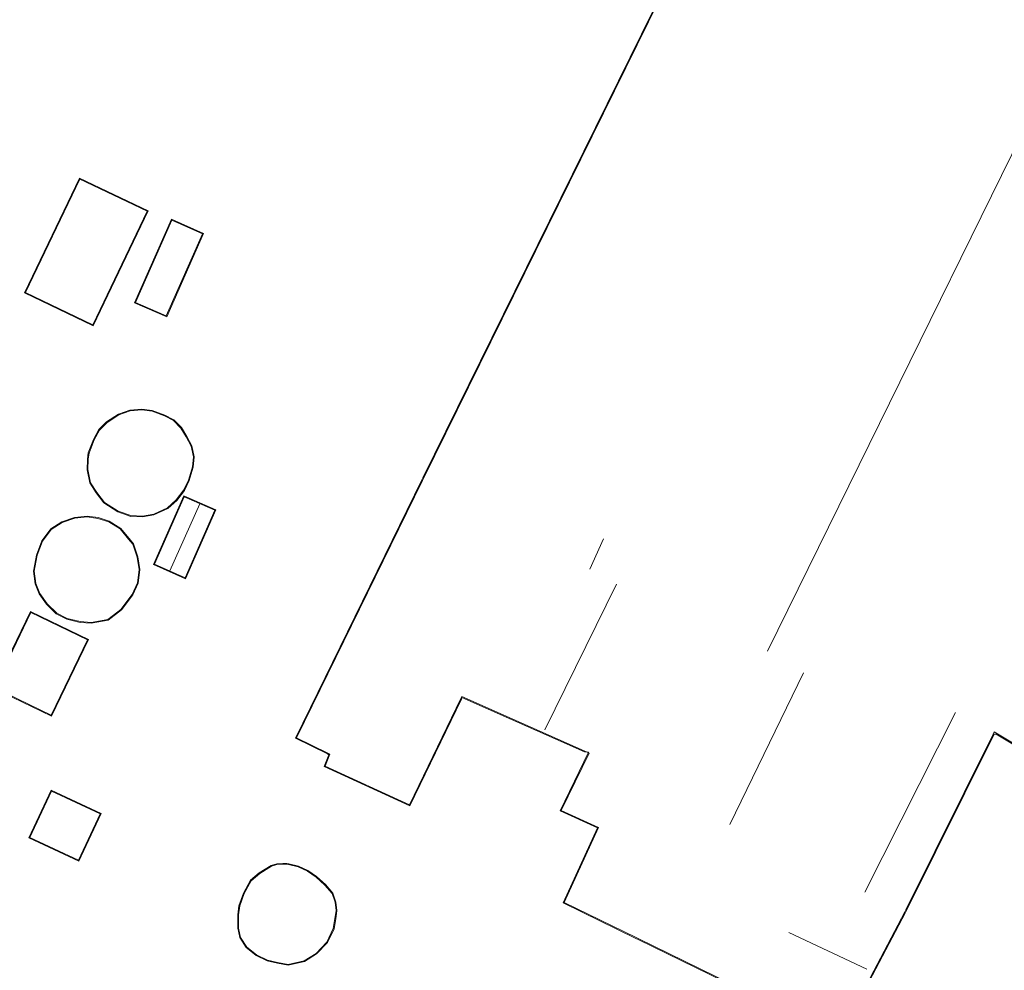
# Model space of a CAD drawing. Extents: x 176032 to 190000, y 318229 to 352878.
# Tile 133 of 184: x 177506 to 177569, y 321841 to 321901. Entities that reach past the tile are written whole.
import ezdxf

# ---------------------------------------------------------------- set-up
doc = ezdxf.new("R2010")
doc.units = 0
for name, color, linetype, lineweight in [('kd-bs-dakrand', 6, 'Continuous', 18), ('kd-bs-maaiveldlijn', 6, 'Continuous', 18), ('kd-bs-nok', 6, 'Continuous', 18), ('og-b5-bebouwing', 6, 'Continuous', 18), ('og-b5-grond_ingericht', 253, 'Continuous', 18)]:
    doc.layers.add(name, color=color, linetype=linetype, lineweight=lineweight)
doc.layers.add('viewports', color=7, linetype='Continuous')

# ---------------------------------------------------------------- blocks, each defined once
blk = doc.blocks.new('x-ref dtb totaal grijs')
at = {"layer": 'kd-bs-dakrand'}
for points in [[(177523.501, 321855.635, 48.235), (177531.538, 321872.068, 48.046), (177531.604, 321872.203, 56.731), (177563.175, 321936.338, 56.725)], [(177623.85, 321948.293, 56.743), (177582.08, 321863.54, 56.849), (177575.076, 321866.872, 57.199), (177569.205, 321855.31, 57.258), (177568.031, 321856.011, 57.571), (177567.965, 321855.876, 58.667), (177562.396, 321844.664, 58.933), (177562.326, 321844.531, 52.143), (177558.124, 321836.537, 51.953), (177545.313, 321842.817, 51.835), (177545.178, 321842.883, 48.425), (177540.573, 321845.117, 48.36), (177542.766, 321849.909, 48.348), (177540.396, 321850.993, 48.342), (177542.179, 321854.668, 47.957), (177542.042, 321854.729, 60.212), (177534.06, 321858.277, 57.376), (177533.995, 321858.142, 50.006), (177530.701, 321851.353, 49.988), (177525.323, 321853.83, 49.982), (177525.631, 321854.602, 49.958), (177525.497, 321854.667, 48.147), (177523.501, 321855.635, 48.235)], [(177506.196, 321884.075, 48.354), (177509.664, 321891.319, 48.35), (177513.96, 321889.262, 48.35), (177510.493, 321882.019, 48.35), (177506.196, 321884.075, 48.354)], [(177515.544, 321888.687, 47.354), (177517.503, 321887.821, 47.349), (177515.185, 321882.58, 47.345), (177513.226, 321883.446, 47.345), (177515.544, 321888.687, 47.354)], [(177510.583, 321874.666, 52.294), (177510.922, 321875.292, 52.299), (177511.402, 321875.772, 52.303), (177512.165, 321876.259, 52.303), (177512.873, 321876.517, 52.303), (177513.625, 321876.584, 52.303), (177514.281, 321876.488, 52.299), (177515.073, 321876.204, 52.299), (177515.645, 321875.905, 52.299), (177516.107, 321875.421, 52.299), (177516.458, 321874.862, 52.299), (177516.767, 321874.264, 52.299), (177516.916, 321873.58, 52.299), (177516.848, 321872.941, 52.303), (177516.609, 321872.082, 52.303), (177516.295, 321871.466, 52.303), (177515.823, 321870.833, 52.303), (177515.262, 321870.335, 52.303), (177514.385, 321869.917, 52.303), (177513.666, 321869.79, 52.303), (177512.932, 321869.825, 52.303), (177512.109, 321870.114, 52.303), (177511.242, 321870.673, 52.303), (177510.748, 321871.305, 52.303), (177510.351, 321871.932, 52.303), (177510.183, 321872.763, 52.303), (177510.208, 321873.433, 52.303), (177510.257, 321873.824, 52.303), (177510.583, 321874.666, 52.294)], [(177514.429, 321866.724, 47.602), (177516.322, 321871.029, 47.602), (177518.283, 321870.166, 47.602), (177516.391, 321865.861, 47.602), (177514.429, 321866.724, 47.602)], [(177512.242, 321868.978, 52.316), (177512.768, 321868.325, 52.316), (177513.048, 321867.995, 52.32), (177513.33, 321867.184, 52.316), (177513.451, 321866.39, 52.316), (177513.338, 321865.537, 52.316), (177513.011, 321864.786, 52.316), (177512.285, 321863.841, 52.32), (177511.449, 321863.189, 52.32), (177510.389, 321863.008, 52.32), (177509.69, 321863.06, 52.32), (177508.859, 321863.253, 52.32), (177508.19, 321863.607, 52.32), (177507.587, 321864.201, 52.32), (177507.12, 321864.861, 52.32), (177506.863, 321865.487, 52.32), (177506.762, 321866.28, 52.32), (177506.939, 321867.292, 52.32), (177507.282, 321868.197, 52.32), (177507.843, 321868.944, 52.32), (177508.538, 321869.393, 52.32), (177509.34, 321869.668, 52.32), (177510.134, 321869.75, 52.32), (177510.818, 321869.65, 52.32), (177511.518, 321869.438, 52.32), (177512.242, 321868.978, 52.316)], [(177506.532, 321863.644, 47.702), (177510.159, 321861.895, 47.702), (177507.837, 321857.081, 47.697), (177504.211, 321858.829, 47.697), (177506.532, 321863.644, 47.702)], [(177506.485, 321849.282, 47.663), (177507.861, 321852.228, 47.663), (177510.957, 321850.782, 47.663), (177509.581, 321847.836, 47.663), (177506.485, 321849.282, 47.663)], [(177522.619, 321847.564, 64.212), (177522.866, 321847.561, 64.233), (177522.989, 321847.544, 64.181), (177523.61, 321847.393, 64.181), (177524.192, 321847.127, 64.181), (177524.748, 321846.749, 64.181), (177525.311, 321846.237, 64.181), (177525.771, 321845.688, 64.181), (177525.961, 321845.143, 64.181), (177526.019, 321844.608, 64.181), (177525.954, 321844.078, 64.181), (177525.844, 321843.461, 64.181), (177525.424, 321842.593, 64.181), (177524.747, 321841.873, 64.181), (177523.986, 321841.408, 64.181), (177522.972, 321841.171, 64.181), (177522.291, 321841.292, 64.181), (177521.638, 321841.449, 64.181), (177520.943, 321841.786, 64.181), (177520.33, 321842.28, 64.181), (177519.918, 321842.898, 64.181), (177519.797, 321843.478, 64.181), (177519.796, 321844.337, 64.181), (177519.872, 321844.903, 64.181), (177520.152, 321845.696, 64.181), (177520.608, 321846.509, 64.181), (177521.15, 321846.977, 64.181), (177521.902, 321847.436, 64.181), (177522.245, 321847.54, 64.181), (177522.619, 321847.564, 64.212)]]:
    blk.add_polyline3d(points, dxfattribs=at)
at = {"layer": 'kd-bs-maaiveldlijn'}
for points in [[(177523.435, 321855.612, 45.021), (177531.504, 321872.111, 45.021), (177531.57, 321872.246, 45.021), (177563.152, 321936.404, 45.021)], [(177623.916, 321948.315, 45.021), (177582.103, 321863.473, 45.021), (177575.099, 321866.805, 45.021), (177569.225, 321855.239, 45.021), (177568.155, 321855.874, 45.021), (177568.02, 321855.877, 45.021), (177562.43, 321844.621, 45.021), (177562.36, 321844.488, 45.021), (177558.146, 321836.47, 45.021), (177545.301, 321842.767, 45.021), (177545.166, 321842.833, 45.021), (177540.508, 321845.093, 45.021), (177542.7, 321849.884, 45.021), (177540.33, 321850.968, 45.021), (177542.145, 321854.712, 45.021), (177541.872, 321854.747, 45.021), (177534.056, 321858.224, 45.021), (177534.03, 321858.1, 45.021), (177530.725, 321851.287, 45.021), (177525.26, 321853.805, 45.021), (177525.562, 321854.559, 45.021), (177525.482, 321854.618, 45.021), (177523.435, 321855.612, 45.021)], [(177506.129, 321884.051, 44.84), (177509.64, 321891.386, 44.84), (177514.027, 321889.286, 44.84), (177510.517, 321881.952, 44.84), (177506.129, 321884.051, 44.84)], [(177515.519, 321888.753, 44.93), (177517.569, 321887.846, 44.93), (177515.21, 321882.514, 44.93), (177513.16, 321883.421, 44.93), (177515.519, 321888.753, 44.93)], [(177510.538, 321874.687, 44.98), (177510.881, 321875.322, 44.98), (177511.371, 321875.811, 44.98), (177512.143, 321876.304, 44.98), (177512.862, 321876.566, 44.98), (177513.626, 321876.634, 44.98), (177514.293, 321876.537, 44.98), (177515.093, 321876.25, 44.98), (177515.675, 321875.946, 44.98), (177516.147, 321875.452, 44.98), (177516.501, 321874.887, 44.98), (177516.814, 321874.281, 44.98), (177516.967, 321873.583, 44.98), (177516.897, 321872.932, 44.98), (177516.656, 321872.064, 44.98), (177516.338, 321871.44, 44.98), (177515.86, 321870.799, 44.98), (177515.29, 321870.293, 44.98), (177514.4, 321869.869, 44.98), (177513.669, 321869.74, 44.98), (177512.922, 321869.775, 44.98), (177512.087, 321870.069, 44.98), (177511.208, 321870.636, 44.98), (177510.707, 321871.276, 44.98), (177510.304, 321871.913, 44.98), (177510.133, 321872.759, 44.98), (177510.158, 321873.437, 44.98), (177510.208, 321873.836, 44.98), (177510.538, 321874.687, 44.98)], [(177514.363, 321866.698, 45.144), (177516.296, 321871.095, 45.144), (177518.349, 321870.192, 45.144), (177516.417, 321865.795, 45.144), (177514.363, 321866.698, 45.144)], [(177512.276, 321869.016, 45.075), (177512.807, 321868.357, 45.075), (177513.092, 321868.02, 45.075), (177513.379, 321867.196, 45.075), (177513.501, 321866.39, 45.075), (177513.387, 321865.523, 45.075), (177513.054, 321864.76, 45.075), (177512.321, 321863.805, 45.075), (177511.47, 321863.142, 45.075), (177510.391, 321862.958, 45.075), (177509.682, 321863.01, 45.075), (177508.841, 321863.206, 45.075), (177508.16, 321863.566, 45.075), (177507.549, 321864.169, 45.075), (177507.076, 321864.837, 45.075), (177506.814, 321865.474, 45.075), (177506.711, 321866.281, 45.075), (177506.891, 321867.305, 45.075), (177507.238, 321868.221, 45.075), (177507.808, 321868.981, 45.075), (177508.516, 321869.438, 45.075), (177509.329, 321869.717, 45.075), (177510.135, 321869.8, 45.075), (177510.829, 321869.699, 45.075), (177511.539, 321869.484, 45.075), (177512.276, 321869.016, 45.075)], [(177506.509, 321863.711, 45.075), (177510.226, 321861.918, 45.075), (177507.86, 321857.014, 45.075), (177504.144, 321858.806, 45.075), (177506.509, 321863.711, 45.075)], [(177506.419, 321849.258, 44.97), (177507.837, 321852.294, 44.97), (177511.023, 321850.806, 44.97), (177509.605, 321847.77, 44.97), (177506.419, 321849.258, 44.97)], [(177522.618, 321847.614, 44.966), (177522.87, 321847.611, 44.966), (177522.998, 321847.593, 44.966), (177523.626, 321847.44, 44.966), (177524.217, 321847.171, 44.966), (177524.779, 321846.788, 44.966), (177525.347, 321846.272, 44.966), (177525.815, 321845.713, 44.966), (177526.01, 321845.154, 44.966), (177526.069, 321844.608, 44.966), (177526.003, 321844.071, 44.966), (177525.892, 321843.445, 44.966), (177525.466, 321842.564, 44.966), (177524.779, 321841.834, 44.966), (177524.005, 321841.361, 44.966), (177522.973, 321841.12, 44.966), (177522.281, 321841.243, 44.966), (177521.621, 321841.402, 44.966), (177520.916, 321841.743, 44.966), (177520.293, 321842.246, 44.966), (177519.871, 321842.878, 44.966), (177519.747, 321843.473, 44.966), (177519.746, 321844.34, 44.966), (177519.823, 321844.915, 44.966), (177520.106, 321845.717, 44.966), (177520.569, 321846.541, 44.966), (177521.12, 321847.018, 44.966), (177521.881, 321847.482, 44.966), (177522.236, 321847.59, 44.966), (177522.618, 321847.614, 44.966)]]:
    blk.add_polyline3d(points, dxfattribs=at)
at = {"layer": 'kd-bs-nok'}
for points in [[(177553.561, 321861.171, 58.726), (177601.62, 321958.941, 59.034)], [(177515.416, 321866.298, 47.915), (177517.33, 321870.578, 47.91)], [(177542.219, 321866.41, 60.301), (177543.096, 321868.353, 60.253)], [(177543.925, 321865.451, 61.236), (177539.35, 321856.155, 61.266)], [(177555.855, 321859.795, 61.242), (177551.152, 321850.101, 61.289)], [(177559.783, 321845.783, 60.431), (177565.55, 321857.264, 60.49)], [(177559.895, 321840.859, 54.162), (177554.916, 321843.209, 54.114)]]:
    blk.add_polyline3d(points, dxfattribs=at)
at = {"layer": 'og-b5-bebouwing'}
blk.add_polyline3d([(177569.225, 321855.239, 45.021), (177568.155, 321855.874, 45.021), (177568.02, 321855.877, 45.021), (177562.43, 321844.621, 45.021), (177562.36, 321844.488, 45.021), (177558.146, 321836.47, 45.021), (177545.301, 321842.767, 45.021), (177545.166, 321842.833, 45.021), (177540.508, 321845.093, 45.021), (177542.7, 321849.884, 45.021), (177540.33, 321850.968, 45.021), (177542.145, 321854.712, 45.021), (177541.872, 321854.747, 45.021), (177534.056, 321858.224, 45.021), (177534.03, 321858.1, 45.021), (177530.725, 321851.287, 45.021), (177525.26, 321853.805, 45.021), (177525.562, 321854.559, 45.021), (177525.482, 321854.618, 45.021), (177523.435, 321855.612, 45.021), (177531.504, 321872.111, 45.021), (177531.57, 321872.246, 45.021), (177563.152, 321936.404, 45.021)], dxfattribs=at)
for points in [[(177506.129, 321884.051, 44.84), (177509.64, 321891.386, 44.84), (177514.027, 321889.286, 44.84), (177510.517, 321881.952, 44.84)], [(177515.519, 321888.753, 44.93), (177517.569, 321887.846, 44.93), (177515.21, 321882.514, 44.93), (177513.16, 321883.421, 44.93)], [(177510.538, 321874.687, 44.98), (177510.881, 321875.322, 44.98), (177511.371, 321875.811, 44.98), (177512.143, 321876.304, 44.98), (177512.862, 321876.566, 44.98), (177513.626, 321876.634, 44.98), (177514.293, 321876.537, 44.98), (177515.093, 321876.25, 44.98), (177515.675, 321875.946, 44.98), (177516.147, 321875.452, 44.98), (177516.501, 321874.887, 44.98), (177516.814, 321874.281, 44.98), (177516.967, 321873.583, 44.98), (177516.897, 321872.932, 44.98), (177516.656, 321872.064, 44.98), (177516.338, 321871.44, 44.98), (177515.86, 321870.799, 44.98), (177515.29, 321870.293, 44.98), (177514.4, 321869.869, 44.98), (177513.669, 321869.74, 44.98), (177512.922, 321869.775, 44.98), (177512.087, 321870.069, 44.98), (177511.208, 321870.636, 44.98), (177510.707, 321871.276, 44.98), (177510.304, 321871.913, 44.98), (177510.133, 321872.759, 44.98), (177510.158, 321873.437, 44.98), (177510.208, 321873.836, 44.98)], [(177514.363, 321866.698, 45.144), (177516.296, 321871.095, 45.144), (177518.349, 321870.192, 45.144), (177516.417, 321865.795, 45.144)], [(177512.276, 321869.016, 45.075), (177512.807, 321868.357, 45.075), (177513.092, 321868.02, 45.075), (177513.379, 321867.196, 45.075), (177513.501, 321866.39, 45.075), (177513.387, 321865.523, 45.075), (177513.054, 321864.76, 45.075), (177512.321, 321863.805, 45.075), (177511.47, 321863.142, 45.075), (177510.391, 321862.958, 45.075), (177509.682, 321863.01, 45.075), (177508.841, 321863.206, 45.075), (177508.16, 321863.566, 45.075), (177507.549, 321864.169, 45.075), (177507.076, 321864.837, 45.075), (177506.814, 321865.474, 45.075), (177506.711, 321866.281, 45.075), (177506.891, 321867.305, 45.075), (177507.238, 321868.221, 45.075), (177507.808, 321868.981, 45.075), (177508.516, 321869.438, 45.075), (177509.329, 321869.717, 45.075), (177510.135, 321869.8, 45.075), (177510.829, 321869.699, 45.075), (177511.539, 321869.484, 45.075)], [(177506.509, 321863.711, 45.075), (177510.226, 321861.918, 45.075), (177507.86, 321857.014, 45.075), (177504.144, 321858.806, 45.075)], [(177506.419, 321849.258, 44.97), (177507.837, 321852.294, 44.97), (177511.023, 321850.806, 44.97), (177509.605, 321847.77, 44.97)], [(177522.618, 321847.614, 44.966), (177522.87, 321847.611, 44.966), (177522.998, 321847.593, 44.966), (177523.626, 321847.44, 44.966), (177524.217, 321847.171, 44.966), (177524.779, 321846.788, 44.966), (177525.347, 321846.272, 44.966), (177525.815, 321845.713, 44.966), (177526.01, 321845.154, 44.966), (177526.069, 321844.608, 44.966), (177526.003, 321844.071, 44.966), (177525.892, 321843.445, 44.966), (177525.466, 321842.564, 44.966), (177524.779, 321841.834, 44.966), (177524.005, 321841.361, 44.966), (177522.973, 321841.12, 44.966), (177522.281, 321841.243, 44.966), (177521.621, 321841.402, 44.966), (177520.916, 321841.743, 44.966), (177520.293, 321842.246, 44.966), (177519.871, 321842.878, 44.966), (177519.747, 321843.473, 44.966), (177519.746, 321844.34, 44.966), (177519.823, 321844.915, 44.966), (177520.106, 321845.717, 44.966), (177520.569, 321846.541, 44.966), (177521.12, 321847.018, 44.966), (177521.881, 321847.482, 44.966), (177522.236, 321847.59, 44.966)]]:
    blk.add_polyline3d(points, close=True, dxfattribs=at)
at = {"layer": 'og-b5-grond_ingericht'}
blk.add_polyline3d([(177563.152, 321936.404, 45.021), (177531.57, 321872.246, 45.021), (177531.504, 321872.111, 45.021), (177523.435, 321855.612, 45.021), (177525.482, 321854.618, 45.021), (177525.562, 321854.559, 45.021), (177525.26, 321853.805, 45.021), (177530.725, 321851.287, 45.021), (177534.03, 321858.1, 45.021), (177534.056, 321858.224, 45.021), (177541.872, 321854.747, 45.021), (177542.145, 321854.712, 45.021), (177540.33, 321850.968, 45.021), (177542.7, 321849.884, 45.021), (177540.508, 321845.093, 45.021), (177545.166, 321842.833, 45.021), (177545.301, 321842.767, 45.021), (177558.146, 321836.47, 45.021), (177562.36, 321844.488, 45.021), (177562.43, 321844.621, 45.021), (177568.02, 321855.877, 45.021), (177568.155, 321855.874, 45.021), (177569.225, 321855.239, 45.021)], dxfattribs=at)
for points in [[(177506.129, 321884.051, 44.84), (177510.517, 321881.952, 44.84), (177514.027, 321889.286, 44.84), (177509.64, 321891.386, 44.84)], [(177513.16, 321883.421, 44.93), (177515.21, 321882.514, 44.93), (177517.569, 321887.846, 44.93), (177515.519, 321888.753, 44.93)], [(177512.087, 321870.069, 44.98), (177512.922, 321869.775, 44.98), (177513.669, 321869.74, 44.98), (177514.4, 321869.869, 44.98), (177515.29, 321870.293, 44.98), (177515.86, 321870.799, 44.98), (177516.338, 321871.44, 44.98), (177516.656, 321872.064, 44.98), (177516.897, 321872.932, 44.98), (177516.967, 321873.583, 44.98), (177516.814, 321874.281, 44.98), (177516.501, 321874.887, 44.98), (177516.147, 321875.452, 44.98), (177515.675, 321875.946, 44.98), (177515.093, 321876.25, 44.98), (177514.293, 321876.537, 44.98), (177513.626, 321876.634, 44.98), (177512.862, 321876.566, 44.98), (177512.143, 321876.304, 44.98), (177511.371, 321875.811, 44.98), (177510.881, 321875.322, 44.98), (177510.538, 321874.687, 44.98), (177510.208, 321873.836, 44.98), (177510.158, 321873.437, 44.98), (177510.133, 321872.759, 44.98), (177510.304, 321871.913, 44.98), (177510.707, 321871.276, 44.98), (177511.208, 321870.636, 44.98)], [(177516.296, 321871.095, 45.144), (177514.363, 321866.698, 45.144), (177516.417, 321865.795, 45.144), (177518.349, 321870.192, 45.144)], [(177510.829, 321869.699, 45.075), (177510.135, 321869.8, 45.075), (177509.329, 321869.717, 45.075), (177508.516, 321869.438, 45.075), (177507.808, 321868.981, 45.075), (177507.238, 321868.221, 45.075), (177506.891, 321867.305, 45.075), (177506.711, 321866.281, 45.075), (177506.814, 321865.474, 45.075), (177507.076, 321864.837, 45.075), (177507.549, 321864.169, 45.075), (177508.16, 321863.566, 45.075), (177508.841, 321863.206, 45.075), (177509.682, 321863.01, 45.075), (177510.391, 321862.958, 45.075), (177511.47, 321863.142, 45.075), (177512.321, 321863.805, 45.075), (177513.054, 321864.76, 45.075), (177513.387, 321865.523, 45.075), (177513.501, 321866.39, 45.075), (177513.379, 321867.196, 45.075), (177513.092, 321868.02, 45.075), (177512.807, 321868.357, 45.075), (177512.276, 321869.016, 45.075), (177511.539, 321869.484, 45.075)], [(177510.226, 321861.918, 45.075), (177506.509, 321863.711, 45.075), (177504.144, 321858.806, 45.075), (177507.86, 321857.014, 45.075)], [(177511.023, 321850.806, 44.97), (177507.837, 321852.294, 44.97), (177506.419, 321849.258, 44.97), (177509.605, 321847.77, 44.97)], [(177522.87, 321847.611, 44.966), (177522.618, 321847.614, 44.966), (177522.236, 321847.59, 44.966), (177521.881, 321847.482, 44.966), (177521.12, 321847.018, 44.966), (177520.569, 321846.541, 44.966), (177520.106, 321845.717, 44.966), (177519.823, 321844.915, 44.966), (177519.746, 321844.34, 44.966), (177519.747, 321843.473, 44.966), (177519.871, 321842.878, 44.966), (177520.293, 321842.246, 44.966), (177520.916, 321841.743, 44.966), (177521.621, 321841.402, 44.966), (177522.281, 321841.243, 44.966), (177522.973, 321841.12, 44.966), (177524.005, 321841.361, 44.966), (177524.779, 321841.834, 44.966), (177525.466, 321842.564, 44.966), (177525.892, 321843.445, 44.966), (177526.003, 321844.071, 44.966), (177526.069, 321844.608, 44.966), (177526.01, 321845.154, 44.966), (177525.815, 321845.713, 44.966), (177525.347, 321846.272, 44.966), (177524.779, 321846.788, 44.966), (177524.217, 321847.171, 44.966), (177523.626, 321847.44, 44.966), (177522.998, 321847.593, 44.966)]]:
    blk.add_polyline3d(points, close=True, dxfattribs=at)

msp = doc.modelspace()

# ---------------------------------------------------------------- block references
at = {"layer": 'viewports'}
msp.add_blockref('x-ref dtb totaal grijs', (0, 0), dxfattribs=at)

doc.saveas('drawing.dxf')
